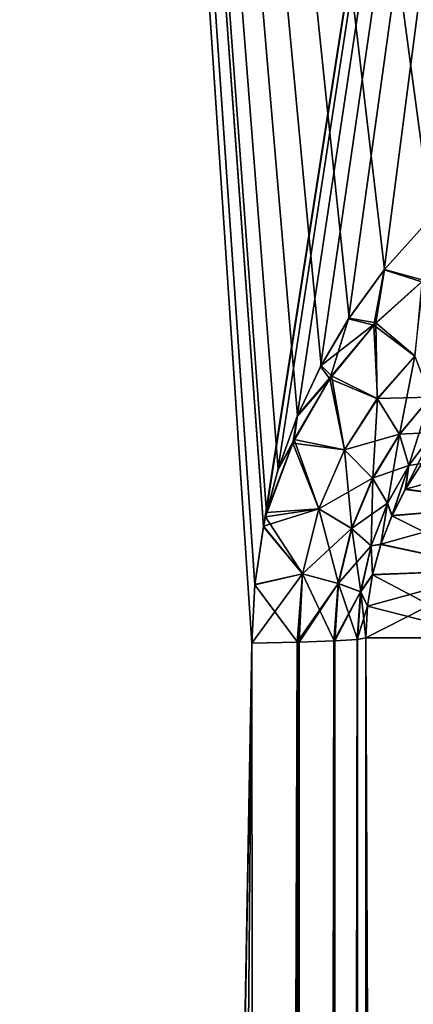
# Model space of a CAD drawing. Header units: millimetres. Extents: x -272 to -228, y -64 to 39.
# Tile 159 of 245: x -239.359 to -238.716, y -5.098 to -3.491. Entities that reach past the tile are written whole.
import ezdxf

# ---------------------------------------------------------------- set-up
doc = ezdxf.new("R2010")
doc.units = ezdxf.units.MM
doc.header["$LTSCALE"] = 26.699852
for name, color, linetype in [('113', 7, 'CONTINUOUS'), ('114', 7, 'CONTINUOUS'), ('133', 7, 'CONTINUOUS'), ('134', 7, 'CONTINUOUS'), ('139', 7, 'CONTINUOUS'), ('140', 7, 'CONTINUOUS'), ('141', 7, 'CONTINUOUS'), ('155', 7, 'CONTINUOUS'), ('156', 7, 'CONTINUOUS'), ('185', 7, 'CONTINUOUS')]:
    doc.layers.add(name, color=color, linetype=linetype)

msp = doc.modelspace()

# ---------------------------------------------------------------- linework, layer by layer
at = {"layer": '113', "color": 31, "linetype": 'Continuous', "true_color": 0xffba99}
for points in [[(-238.5877, -4.5, -1.4913), (-238.5877, -58.5, -1.4913), (-238.7936, -4.5, -13.2882), (-238.5877, -4.5, -1.4913)], [(-238.7936, -4.5, -13.2882), (-238.5877, -58.5, -1.4913), (-238.7863, -22.7923, -12.8694), (-238.7936, -4.5, -13.2882)]]:
    msp.add_3dface(points, dxfattribs=at)
at = {"layer": '114', "color": 31, "linetype": 'Continuous', "true_color": 0xffba99}
for points in [[(-238.7856, -24.4639, 12.8308), (-238.5877, -4.5, 1.4913), (-238.7936, -4.5, 13.2882), (-238.7856, -24.4639, 12.8308)], [(-238.7846, -26.942, 12.7735), (-238.5877, -4.5, 1.4913), (-238.7856, -24.4639, 12.8308), (-238.7846, -26.942, 12.7735)], [(-238.7775, -44.3075, 12.369), (-238.5877, -4.5, 1.4913), (-238.7846, -26.942, 12.7735), (-238.7775, -44.3075, 12.369)], [(-238.7766, -46.6376, 12.3143), (-238.5877, -4.5, 1.4913), (-238.7775, -44.3075, 12.369), (-238.7766, -46.6376, 12.3143)], [(-238.5877, -58.5, 1.4913), (-238.5877, -4.5, 1.4913), (-238.7766, -46.6376, 12.3143), (-238.5877, -58.5, 1.4913)]]:
    msp.add_3dface(points, dxfattribs=at)
at = {"layer": '133', "color": 31, "linetype": 'Continuous', "true_color": 0xffba99}
for points in [[(-239.3592, 1.1824, 14.0907), (-240.7047, 1.1824, 15.0124), (-239.5503, -4.2817, 14.1146), (-239.3592, 1.1824, 14.0907)], [(-239.5315, -4.3857, 14.0984), (-239.3592, 1.1824, 14.0907), (-239.5503, -4.2817, 14.1146), (-239.5315, -4.3857, 14.0984)], [(-239.5238, -4.5087, 14.09), (-239.3592, 1.1824, 14.0907), (-239.5315, -4.3857, 14.0984), (-239.5238, -4.5087, 14.09)], [(-238.9797, -4.5087, 13.6686), (-239.3592, 1.1824, 14.0907), (-239.5261, -35.2548, 13.4171), (-238.9797, -4.5087, 13.6686)], [(-239.5261, -35.2548, 13.4171), (-239.3592, 1.1824, 14.0907), (-239.526, -34.2902, 13.4384), (-239.5261, -35.2548, 13.4171)], [(-239.526, -34.2902, 13.4384), (-239.3592, 1.1824, 14.0907), (-239.5238, -4.5087, 14.09), (-239.526, -34.2902, 13.4384)], [(-238.1044, 1.1824, 13.0488), (-239.3592, 1.1824, 14.0907), (-238.2193, -3.5463, 13.0416), (-238.1044, 1.1824, 13.0488)], [(-238.2193, -3.5463, 13.0416), (-239.3592, 1.1824, 14.0907), (-238.2734, -3.5625, 13.0899), (-238.2193, -3.5463, 13.0416)], [(-238.2734, -3.5625, 13.0899), (-239.3592, 1.1824, 14.0907), (-238.3061, -3.5737, 13.1188), (-238.2734, -3.5625, 13.0899)], [(-238.3061, -3.5737, 13.1188), (-239.3592, 1.1824, 14.0907), (-238.3867, -3.6068, 13.1895), (-238.3061, -3.5737, 13.1188)], [(-238.3867, -3.6068, 13.1895), (-239.3592, 1.1824, 14.0907), (-238.4606, -3.6441, 13.2533), (-238.3867, -3.6068, 13.1895)], [(-238.4606, -3.6441, 13.2533), (-239.3592, 1.1824, 14.0907), (-238.5274, -3.6846, 13.3103), (-238.4606, -3.6441, 13.2533)], [(-238.5274, -3.6846, 13.3103), (-239.3592, 1.1824, 14.0907), (-238.5873, -3.7272, 13.3607), (-238.5274, -3.6846, 13.3103)], [(-238.5873, -3.7272, 13.3607), (-239.3592, 1.1824, 14.0907), (-238.6178, -3.7513, 13.3861), (-238.5873, -3.7272, 13.3607)], [(-238.6178, -3.7513, 13.3861), (-239.3592, 1.1824, 14.0907), (-238.6405, -3.7706, 13.4049), (-238.6178, -3.7513, 13.3861)], [(-238.6405, -3.7706, 13.4049), (-239.3592, 1.1824, 14.0907), (-238.6872, -3.8141, 13.4434), (-238.6405, -3.7706, 13.4049)], [(-238.6872, -3.8141, 13.4434), (-239.3592, 1.1824, 14.0907), (-238.7634, -3.8988, 13.5052), (-238.6872, -3.8141, 13.4434)], [(-238.7634, -3.8988, 13.5052), (-239.3592, 1.1824, 14.0907), (-238.8211, -3.9783, 13.5512), (-238.7634, -3.8988, 13.5052)], [(-238.8211, -3.9783, 13.5512), (-239.3592, 1.1824, 14.0907), (-238.8666, -4.0555, 13.5869), (-238.8211, -3.9783, 13.5512)], [(-238.8666, -4.0555, 13.5869), (-239.3592, 1.1824, 14.0907), (-238.9052, -4.1371, 13.6166), (-238.8666, -4.0555, 13.5869)], [(-238.9052, -4.1371, 13.6166), (-239.3592, 1.1824, 14.0907), (-238.9371, -4.2253, 13.6405), (-238.9052, -4.1371, 13.6166)], [(-238.9371, -4.2253, 13.6405), (-239.3592, 1.1824, 14.0907), (-238.9558, -4.2954, 13.6541), (-238.9371, -4.2253, 13.6405)], [(-238.9558, -4.2954, 13.6541), (-239.3592, 1.1824, 14.0907), (-238.9607, -4.3178, 13.6575), (-238.9558, -4.2954, 13.6541)], [(-238.9607, -4.3178, 13.6575), (-239.3592, 1.1824, 14.0907), (-238.975, -4.4129, 13.667), (-238.9607, -4.3178, 13.6575)], [(-238.975, -4.4129, 13.667), (-239.3592, 1.1824, 14.0907), (-238.9797, -4.5087, 13.6686), (-238.975, -4.4129, 13.667)], [(-238.9797, -4.5087, 13.6686), (-239.5279, -64, 12.776), (-238.965, -24.4724, 13.2057), (-238.9797, -4.5087, 13.6686)], [(-239.5279, -64, 12.776), (-238.9797, -4.5087, 13.6686), (-239.5261, -35.2548, 13.4171), (-239.5279, -64, 12.776)]]:
    msp.add_3dface(points, dxfattribs=at)
at = {"layer": '134', "color": 31, "linetype": 'Continuous', "true_color": 0xffba99}
for points in [[(-238.9797, -4.5087, -13.6686), (-239.526, -34.2912, -13.4384), (-239.3592, 1.1824, -14.0907), (-238.9797, -4.5087, -13.6686)], [(-238.975, -4.4135, -13.667), (-238.9797, -4.5087, -13.6686), (-239.3592, 1.1824, -14.0907), (-238.975, -4.4135, -13.667)], [(-238.9608, -4.3188, -13.6576), (-238.975, -4.4135, -13.667), (-239.3592, 1.1824, -14.0907), (-238.9608, -4.3188, -13.6576)], [(-238.1044, 1.1824, -13.0488), (-238.9608, -4.3188, -13.6576), (-239.3592, 1.1824, -14.0907), (-238.1044, 1.1824, -13.0488)], [(-238.9574, -4.3024, -13.6552), (-238.9608, -4.3188, -13.6576), (-238.1044, 1.1824, -13.0488), (-238.9574, -4.3024, -13.6552)], [(-238.9375, -4.2264, -13.6408), (-238.9574, -4.3024, -13.6552), (-238.1044, 1.1824, -13.0488), (-238.9375, -4.2264, -13.6408)], [(-238.9058, -4.1385, -13.617), (-238.9375, -4.2264, -13.6408), (-238.1044, 1.1824, -13.0488), (-238.9058, -4.1385, -13.617)], [(-238.8675, -4.0571, -13.5876), (-238.9058, -4.1385, -13.617), (-238.1044, 1.1824, -13.0488), (-238.8675, -4.0571, -13.5876)], [(-238.8219, -3.9795, -13.5518), (-238.8675, -4.0571, -13.5876), (-238.1044, 1.1824, -13.0488), (-238.8219, -3.9795, -13.5518)], [(-238.7636, -3.8991, -13.5054), (-238.8219, -3.9795, -13.5518), (-238.1044, 1.1824, -13.0488), (-238.7636, -3.8991, -13.5054)], [(-238.6863, -3.8133, -13.4427), (-238.7636, -3.8991, -13.5054), (-238.1044, 1.1824, -13.0488), (-238.6863, -3.8133, -13.4427)], [(-239.5279, -64, -12.776), (-239.5261, -35.2711, -13.4167), (-238.9797, -4.5087, -13.6686), (-239.5279, -64, -12.776)], [(-238.9649, -24.6023, -13.2027), (-239.5279, -64, -12.776), (-238.9797, -4.5087, -13.6686), (-238.9649, -24.6023, -13.2027)], [(-239.5261, -35.2711, -13.4167), (-239.526, -34.2912, -13.4384), (-238.9797, -4.5087, -13.6686), (-239.5261, -35.2711, -13.4167)]]:
    msp.add_3dface(points, dxfattribs=at)
at = {"layer": '139', "color": 31, "linetype": 'Continuous', "true_color": 0xffba99}
for points in [[(-238.9797, -4.5087, 13.6686), (-238.965, -24.4724, 13.2057), (-238.9059, -4.507, 13.5952), (-238.9797, -4.5087, 13.6686)], [(-238.965, -24.4724, 13.2057), (-238.8907, -24.3206, 13.1322), (-238.9059, -4.507, 13.5952), (-238.965, -24.4724, 13.2057)], [(-238.9059, -4.507, 13.5952), (-238.8907, -24.3206, 13.1322), (-238.9027, -4.5069, 13.5913), (-238.9059, -4.507, 13.5952)], [(-238.9027, -4.5069, 13.5913), (-238.8907, -24.3206, 13.1322), (-238.8458, -4.5049, 13.502), (-238.9027, -4.5069, 13.5913)], [(-238.8907, -24.3206, 13.1322), (-238.8345, -24.3185, 13.0412), (-238.8458, -4.5049, 13.502), (-238.8907, -24.3206, 13.1322)], [(-238.8458, -4.5049, 13.502), (-238.8345, -24.3185, 13.0412), (-238.8444, -4.5048, 13.4991), (-238.8458, -4.5049, 13.502)], [(-238.8444, -4.5048, 13.4991), (-238.8345, -24.3185, 13.0412), (-238.8078, -4.5025, 13.398), (-238.8444, -4.5048, 13.4991)], [(-238.8345, -24.3185, 13.0412), (-238.799, -24.3161, 12.9404), (-238.8078, -4.5025, 13.398), (-238.8345, -24.3185, 13.0412)], [(-238.7856, -24.4639, 12.8308), (-238.7936, -4.5, 13.2882), (-238.8078, -4.5025, 13.398), (-238.7856, -24.4639, 12.8308)], [(-238.799, -24.3161, 12.9404), (-238.7856, -24.4639, 12.8308), (-238.8078, -4.5025, 13.398), (-238.799, -24.3161, 12.9404)]]:
    msp.add_3dface(points, dxfattribs=at)
at = {"layer": '140', "color": 31, "linetype": 'Continuous', "true_color": 0xffba99}
for points in [[(-238.5382, -4.2831, 1.4921), (-238.4786, -4.1883, 1.4932), (-238.7291, -4.2573, 13.1943), (-238.5382, -4.2831, 1.4921)], [(-238.7291, -4.2573, 13.1943), (-238.4786, -4.1883, 1.4932), (-238.7021, -4.2152, 13.152), (-238.7291, -4.2573, 13.1943)], [(-238.7509, -4.3002, 13.228), (-238.5382, -4.2831, 1.4921), (-238.7291, -4.2573, 13.1943), (-238.7509, -4.3002, 13.228)], [(-238.5751, -4.3887, 1.4915), (-238.5382, -4.2831, 1.4921), (-238.769, -4.347, 13.2553), (-238.5751, -4.3887, 1.4915)], [(-238.769, -4.347, 13.2553), (-238.5382, -4.2831, 1.4921), (-238.7509, -4.3002, 13.228), (-238.769, -4.347, 13.2553)], [(-238.7826, -4.3967, 13.275), (-238.5751, -4.3887, 1.4915), (-238.769, -4.347, 13.2553), (-238.7826, -4.3967, 13.275)], [(-238.7936, -4.5, 13.2882), (-238.5877, -4.5, 1.4913), (-238.5751, -4.3887, 1.4915), (-238.7936, -4.5, 13.2882)], [(-238.7936, -4.5, 13.2882), (-238.5751, -4.3887, 1.4915), (-238.7908, -4.4481, 13.2861), (-238.7936, -4.5, 13.2882)], [(-238.7908, -4.4481, 13.2861), (-238.5751, -4.3887, 1.4915), (-238.7826, -4.3967, 13.275), (-238.7908, -4.4481, 13.2861)]]:
    msp.add_3dface(points, dxfattribs=at)
at = {"layer": '141', "color": 31, "linetype": 'Continuous', "true_color": 0xffba99}
for points in [[(-238.7024, -4.2156, -13.1524), (-238.5382, -4.2831, -1.4921), (-238.7295, -4.258, -13.195), (-238.7024, -4.2156, -13.1524)], [(-238.7295, -4.258, -13.195), (-238.5382, -4.2831, -1.4921), (-238.7512, -4.3009, -13.2285), (-238.7295, -4.258, -13.195)], [(-238.5382, -4.2831, -1.4921), (-238.5751, -4.3887, -1.4915), (-238.7512, -4.3009, -13.2285), (-238.5382, -4.2831, -1.4921)], [(-238.7512, -4.3009, -13.2285), (-238.5751, -4.3887, -1.4915), (-238.7692, -4.3476, -13.2556), (-238.7512, -4.3009, -13.2285)], [(-238.7692, -4.3476, -13.2556), (-238.5751, -4.3887, -1.4915), (-238.7827, -4.3972, -13.2752), (-238.7692, -4.3476, -13.2556)], [(-238.7827, -4.3972, -13.2752), (-238.5877, -4.5, -1.4913), (-238.7909, -4.4484, -13.2861), (-238.7827, -4.3972, -13.2752)], [(-238.5751, -4.3887, -1.4915), (-238.5877, -4.5, -1.4913), (-238.7827, -4.3972, -13.2752), (-238.5751, -4.3887, -1.4915)], [(-238.5877, -4.5, -1.4913), (-238.7936, -4.5, -13.2882), (-238.7909, -4.4484, -13.2861), (-238.5877, -4.5, -1.4913)]]:
    msp.add_3dface(points, dxfattribs=at)
at = {"layer": '155', "color": 31, "linetype": 'Continuous', "true_color": 0xffba99}
for points in [[(-238.9649, -24.6023, -13.2027), (-238.9797, -4.5087, -13.6686), (-238.9055, -4.507, -13.5947), (-238.9649, -24.6023, -13.2027)], [(-238.9027, -4.5069, -13.5913), (-238.9649, -24.6023, -13.2027), (-238.9055, -4.507, -13.5947), (-238.9027, -4.5069, -13.5913)], [(-238.9649, -24.6023, -13.2027), (-238.9027, -4.5069, -13.5913), (-238.8907, -24.3404, -13.1317), (-238.9649, -24.6023, -13.2027)], [(-238.9027, -4.5069, -13.5913), (-238.8456, -4.5049, -13.5015), (-238.8907, -24.3404, -13.1317), (-238.9027, -4.5069, -13.5913)], [(-238.8456, -4.5049, -13.5015), (-238.8444, -4.5048, -13.4991), (-238.8907, -24.3404, -13.1317), (-238.8456, -4.5049, -13.5015)], [(-238.8907, -24.3404, -13.1317), (-238.8444, -4.5048, -13.4991), (-238.8345, -24.3383, -13.0407), (-238.8907, -24.3404, -13.1317)], [(-238.8444, -4.5048, -13.4991), (-238.8074, -4.5025, -13.3964), (-238.8345, -24.3383, -13.0407), (-238.8444, -4.5048, -13.4991)], [(-238.8345, -24.3383, -13.0407), (-238.8074, -4.5025, -13.3964), (-238.7989, -24.336, -12.9399), (-238.8345, -24.3383, -13.0407)], [(-238.8074, -4.5025, -13.3964), (-238.7936, -4.5, -13.2882), (-238.7989, -24.336, -12.9399), (-238.8074, -4.5025, -13.3964)], [(-238.7936, -4.5, -13.2882), (-238.7863, -22.7923, -12.8694), (-238.7989, -24.336, -12.9399), (-238.7936, -4.5, -13.2882)]]:
    msp.add_3dface(points, dxfattribs=at)
at = {"layer": '156', "color": 31, "linetype": 'Continuous', "true_color": 0xffba99}
for points in [[(-238.7636, -3.8991, -13.5054), (-238.6863, -3.8133, -13.4427), (-238.702, -3.9192, -13.4466), (-238.7636, -3.8991, -13.5054)], [(-238.8219, -3.9795, -13.5518), (-238.7636, -3.8991, -13.5054), (-238.7805, -3.9897, -13.5143), (-238.8219, -3.9795, -13.5518)], [(-238.7805, -3.9897, -13.5143), (-238.7636, -3.8991, -13.5054), (-238.702, -3.9192, -13.4466), (-238.7805, -3.9897, -13.5143)], [(-238.7805, -3.9897, -13.5143), (-238.702, -3.9192, -13.4466), (-238.7134, -4.0403, -13.4248), (-238.7805, -3.9897, -13.5143)], [(-238.8675, -4.0571, -13.5876), (-238.8219, -3.9795, -13.5518), (-238.8523, -4.0774, -13.5736), (-238.8675, -4.0571, -13.5876)], [(-238.8523, -4.0774, -13.5736), (-238.8219, -3.9795, -13.5518), (-238.7805, -3.9897, -13.5143), (-238.8523, -4.0774, -13.5736)], [(-238.8523, -4.0774, -13.5736), (-238.7805, -3.9897, -13.5143), (-238.7748, -4.1099, -13.483), (-238.8523, -4.0774, -13.5736)], [(-238.7748, -4.1099, -13.483), (-238.7805, -3.9897, -13.5143), (-238.7134, -4.0403, -13.4248), (-238.7748, -4.1099, -13.483)], [(-238.7748, -4.1099, -13.483), (-238.7134, -4.0403, -13.4248), (-238.7386, -4.168, -13.3957), (-238.7748, -4.1099, -13.483)], [(-238.7134, -4.0403, -13.4248), (-238.688, -4.1072, -13.3402), (-238.7386, -4.168, -13.3957), (-238.7134, -4.0403, -13.4248)], [(-238.9058, -4.1385, -13.617), (-238.8675, -4.0571, -13.5876), (-238.8523, -4.0774, -13.5736), (-238.9058, -4.1385, -13.617)], [(-238.913, -4.1822, -13.6217), (-238.9058, -4.1385, -13.617), (-238.8523, -4.0774, -13.5736), (-238.913, -4.1822, -13.6217)], [(-238.913, -4.1822, -13.6217), (-238.8523, -4.0774, -13.5736), (-238.8283, -4.1933, -13.5316), (-238.913, -4.1822, -13.6217)], [(-238.8283, -4.1933, -13.5316), (-238.8523, -4.0774, -13.5736), (-238.7748, -4.1099, -13.483), (-238.8283, -4.1933, -13.5316)], [(-238.8283, -4.1933, -13.5316), (-238.7748, -4.1099, -13.483), (-238.7825, -4.2397, -13.442), (-238.8283, -4.1933, -13.5316)], [(-238.7748, -4.1099, -13.483), (-238.7386, -4.168, -13.3957), (-238.7825, -4.2397, -13.442), (-238.7748, -4.1099, -13.483)], [(-238.688, -4.1072, -13.3402), (-238.7236, -4.2187, -13.2983), (-238.7386, -4.168, -13.3957), (-238.688, -4.1072, -13.3402)], [(-238.6831, -4.165, -13.2457), (-238.7236, -4.2187, -13.2983), (-238.688, -4.1072, -13.3402), (-238.6831, -4.165, -13.2457)], [(-238.9375, -4.2264, -13.6408), (-238.9058, -4.1385, -13.617), (-238.913, -4.1822, -13.6217), (-238.9375, -4.2264, -13.6408)], [(-238.7386, -4.168, -13.3957), (-238.7583, -4.2805, -13.3418), (-238.7825, -4.2397, -13.442), (-238.7386, -4.168, -13.3957)], [(-238.7236, -4.2187, -13.2983), (-238.7583, -4.2805, -13.3418), (-238.7386, -4.168, -13.3957), (-238.7236, -4.2187, -13.2983)], [(-238.7024, -4.2156, -13.1524), (-238.7295, -4.258, -13.195), (-238.6831, -4.165, -13.2457), (-238.7024, -4.2156, -13.1524)], [(-238.6831, -4.165, -13.2457), (-238.7295, -4.258, -13.195), (-238.7236, -4.2187, -13.2983), (-238.6831, -4.165, -13.2457)], [(-238.9574, -4.3024, -13.6552), (-238.9375, -4.2264, -13.6408), (-238.913, -4.1822, -13.6217), (-238.9574, -4.3024, -13.6552)], [(-238.9574, -4.3024, -13.6552), (-238.913, -4.1822, -13.6217), (-238.8703, -4.2894, -13.5681), (-238.9574, -4.3024, -13.6552)], [(-238.8703, -4.2894, -13.5681), (-238.913, -4.1822, -13.6217), (-238.8283, -4.1933, -13.5316), (-238.8703, -4.2894, -13.5681)], [(-238.8703, -4.2894, -13.5681), (-238.8283, -4.1933, -13.5316), (-238.8168, -4.3214, -13.4765), (-238.8703, -4.2894, -13.5681)], [(-238.8283, -4.1933, -13.5316), (-238.7825, -4.2397, -13.442), (-238.8168, -4.3214, -13.4765), (-238.8283, -4.1933, -13.5316)], [(-238.7236, -4.2187, -13.2983), (-238.7512, -4.3009, -13.2285), (-238.7583, -4.2805, -13.3418), (-238.7236, -4.2187, -13.2983)], [(-238.7295, -4.258, -13.195), (-238.7512, -4.3009, -13.2285), (-238.7236, -4.2187, -13.2983), (-238.7295, -4.258, -13.195)], [(-238.7825, -4.2397, -13.442), (-238.7851, -4.3497, -13.3741), (-238.8168, -4.3214, -13.4765), (-238.7825, -4.2397, -13.442)], [(-238.7583, -4.2805, -13.3418), (-238.7851, -4.3497, -13.3741), (-238.7825, -4.2397, -13.442), (-238.7583, -4.2805, -13.3418)], [(-238.8969, -4.3956, -13.5898), (-238.9574, -4.3024, -13.6552), (-238.8703, -4.2894, -13.5681), (-238.8969, -4.3956, -13.5898)], [(-238.8969, -4.3956, -13.5898), (-238.8703, -4.2894, -13.5681), (-238.8385, -4.4111, -13.4969), (-238.8969, -4.3956, -13.5898)], [(-238.8703, -4.2894, -13.5681), (-238.8168, -4.3214, -13.4765), (-238.8385, -4.4111, -13.4969), (-238.8703, -4.2894, -13.5681)], [(-238.7583, -4.2805, -13.3418), (-238.7692, -4.3476, -13.2556), (-238.7851, -4.3497, -13.3741), (-238.7583, -4.2805, -13.3418)], [(-238.7512, -4.3009, -13.2285), (-238.7692, -4.3476, -13.2556), (-238.7583, -4.2805, -13.3418), (-238.7512, -4.3009, -13.2285)], [(-238.9608, -4.3188, -13.6576), (-238.9574, -4.3024, -13.6552), (-238.8969, -4.3956, -13.5898), (-238.9608, -4.3188, -13.6576)], [(-238.975, -4.4135, -13.667), (-238.9608, -4.3188, -13.6576), (-238.8969, -4.3956, -13.5898), (-238.975, -4.4135, -13.667)], [(-238.8168, -4.3214, -13.4765), (-238.8021, -4.4246, -13.3931), (-238.8385, -4.4111, -13.4969), (-238.8168, -4.3214, -13.4765)], [(-238.7851, -4.3497, -13.3741), (-238.8021, -4.4246, -13.3931), (-238.8168, -4.3214, -13.4765), (-238.7851, -4.3497, -13.3741)], [(-238.7851, -4.3497, -13.3741), (-238.7827, -4.3972, -13.2752), (-238.8021, -4.4246, -13.3931), (-238.7851, -4.3497, -13.3741)], [(-238.7692, -4.3476, -13.2556), (-238.7827, -4.3972, -13.2752), (-238.7851, -4.3497, -13.3741), (-238.7692, -4.3476, -13.2556)], [(-238.9055, -4.507, -13.5947), (-238.975, -4.4135, -13.667), (-238.8969, -4.3956, -13.5898), (-238.9055, -4.507, -13.5947)], [(-238.9027, -4.5069, -13.5913), (-238.9055, -4.507, -13.5947), (-238.8969, -4.3956, -13.5898), (-238.9027, -4.5069, -13.5913)], [(-238.8456, -4.5049, -13.5015), (-238.9027, -4.5069, -13.5913), (-238.8969, -4.3956, -13.5898), (-238.8456, -4.5049, -13.5015)], [(-238.8456, -4.5049, -13.5015), (-238.8969, -4.3956, -13.5898), (-238.8385, -4.4111, -13.4969), (-238.8456, -4.5049, -13.5015)], [(-238.7827, -4.3972, -13.2752), (-238.7909, -4.4484, -13.2861), (-238.8021, -4.4246, -13.3931), (-238.7827, -4.3972, -13.2752)], [(-238.9797, -4.5087, -13.6686), (-238.975, -4.4135, -13.667), (-238.9055, -4.507, -13.5947), (-238.9797, -4.5087, -13.6686)], [(-238.8444, -4.5048, -13.4991), (-238.8456, -4.5049, -13.5015), (-238.8385, -4.4111, -13.4969), (-238.8444, -4.5048, -13.4991)], [(-238.8074, -4.5025, -13.3964), (-238.8444, -4.5048, -13.4991), (-238.8385, -4.4111, -13.4969), (-238.8074, -4.5025, -13.3964)], [(-238.8021, -4.4246, -13.3931), (-238.8074, -4.5025, -13.3964), (-238.8385, -4.4111, -13.4969), (-238.8021, -4.4246, -13.3931)], [(-238.7936, -4.5, -13.2882), (-238.8074, -4.5025, -13.3964), (-238.8021, -4.4246, -13.3931), (-238.7936, -4.5, -13.2882)], [(-238.7909, -4.4484, -13.2861), (-238.7936, -4.5, -13.2882), (-238.8021, -4.4246, -13.3931), (-238.7909, -4.4484, -13.2861)]]:
    msp.add_3dface(points, dxfattribs=at)
at = {"layer": '185', "color": 31, "linetype": 'Continuous', "true_color": 0xffba99}
for points in [[(-238.6872, -3.8141, 13.4434), (-238.7634, -3.8988, 13.5052), (-238.6992, -3.9164, 13.4442), (-238.6872, -3.8141, 13.4434)], [(-238.7634, -3.8988, 13.5052), (-238.8211, -3.9783, 13.5512), (-238.7776, -3.9861, 13.5119), (-238.7634, -3.8988, 13.5052)], [(-238.7634, -3.8988, 13.5052), (-238.7776, -3.9861, 13.5119), (-238.6992, -3.9164, 13.4442), (-238.7634, -3.8988, 13.5052)], [(-238.6992, -3.9164, 13.4442), (-238.7776, -3.9861, 13.5119), (-238.7136, -4.0399, 13.4252), (-238.6992, -3.9164, 13.4442)], [(-238.8211, -3.9783, 13.5512), (-238.8666, -4.0555, 13.5869), (-238.7776, -3.9861, 13.5119), (-238.8211, -3.9783, 13.5512)], [(-238.8666, -4.0555, 13.5869), (-238.8495, -4.0726, 13.5714), (-238.7776, -3.9861, 13.5119), (-238.8666, -4.0555, 13.5869)], [(-238.7776, -3.9861, 13.5119), (-238.8495, -4.0726, 13.5714), (-238.775, -4.1096, 13.4834), (-238.7776, -3.9861, 13.5119)], [(-238.7136, -4.0399, 13.4252), (-238.7776, -3.9861, 13.5119), (-238.775, -4.1096, 13.4834), (-238.7136, -4.0399, 13.4252)], [(-238.7136, -4.0399, 13.4252), (-238.775, -4.1096, 13.4834), (-238.688, -4.1069, 13.3406), (-238.7136, -4.0399, 13.4252)], [(-238.8666, -4.0555, 13.5869), (-238.9052, -4.1371, 13.6166), (-238.8495, -4.0726, 13.5714), (-238.8666, -4.0555, 13.5869)], [(-238.9052, -4.1371, 13.6166), (-238.9106, -4.1763, 13.62), (-238.8495, -4.0726, 13.5714), (-238.9052, -4.1371, 13.6166)], [(-238.8495, -4.0726, 13.5714), (-238.9106, -4.1763, 13.62), (-238.8286, -4.1931, 13.5321), (-238.8495, -4.0726, 13.5714)], [(-238.775, -4.1096, 13.4834), (-238.8495, -4.0726, 13.5714), (-238.8286, -4.1931, 13.5321), (-238.775, -4.1096, 13.4834)], [(-238.775, -4.1096, 13.4834), (-238.8286, -4.1931, 13.5321), (-238.7387, -4.1677, 13.3962), (-238.775, -4.1096, 13.4834)], [(-238.775, -4.1096, 13.4834), (-238.7387, -4.1677, 13.3962), (-238.688, -4.1069, 13.3406), (-238.775, -4.1096, 13.4834)], [(-238.7387, -4.1677, 13.3962), (-238.683, -4.1647, 13.2462), (-238.688, -4.1069, 13.3406), (-238.7387, -4.1677, 13.3962)], [(-238.9052, -4.1371, 13.6166), (-238.9371, -4.2253, 13.6405), (-238.9106, -4.1763, 13.62), (-238.9052, -4.1371, 13.6166)], [(-238.9371, -4.2253, 13.6405), (-238.9558, -4.2954, 13.6541), (-238.9106, -4.1763, 13.62), (-238.9371, -4.2253, 13.6405)], [(-238.9106, -4.1763, 13.62), (-238.9558, -4.2954, 13.6541), (-238.8706, -4.2893, 13.5685), (-238.9106, -4.1763, 13.62)], [(-238.8286, -4.1931, 13.5321), (-238.9106, -4.1763, 13.62), (-238.8706, -4.2893, 13.5685), (-238.8286, -4.1931, 13.5321)], [(-238.8286, -4.1931, 13.5321), (-238.7827, -4.2394, 13.4425), (-238.7387, -4.1677, 13.3962), (-238.8286, -4.1931, 13.5321)], [(-238.7827, -4.2394, 13.4425), (-238.7236, -4.2185, 13.2989), (-238.7387, -4.1677, 13.3962), (-238.7827, -4.2394, 13.4425)], [(-238.7236, -4.2185, 13.2989), (-238.683, -4.1647, 13.2462), (-238.7387, -4.1677, 13.3962), (-238.7236, -4.2185, 13.2989)], [(-238.7236, -4.2185, 13.2989), (-238.7021, -4.2152, 13.152), (-238.683, -4.1647, 13.2462), (-238.7236, -4.2185, 13.2989)], [(-238.8286, -4.1931, 13.5321), (-238.8706, -4.2893, 13.5685), (-238.7827, -4.2394, 13.4425), (-238.8286, -4.1931, 13.5321)], [(-238.7583, -4.2803, 13.3424), (-238.7236, -4.2185, 13.2989), (-238.7827, -4.2394, 13.4425), (-238.7583, -4.2803, 13.3424)], [(-238.7583, -4.2803, 13.3424), (-238.7509, -4.3002, 13.228), (-238.7236, -4.2185, 13.2989), (-238.7583, -4.2803, 13.3424)], [(-238.7509, -4.3002, 13.228), (-238.7291, -4.2573, 13.1943), (-238.7236, -4.2185, 13.2989), (-238.7509, -4.3002, 13.228)], [(-238.7291, -4.2573, 13.1943), (-238.7021, -4.2152, 13.152), (-238.7236, -4.2185, 13.2989), (-238.7291, -4.2573, 13.1943)], [(-238.8706, -4.2893, 13.5685), (-238.817, -4.3213, 13.477), (-238.7827, -4.2394, 13.4425), (-238.8706, -4.2893, 13.5685)], [(-238.817, -4.3213, 13.477), (-238.7583, -4.2803, 13.3424), (-238.7827, -4.2394, 13.4425), (-238.817, -4.3213, 13.477)], [(-238.9558, -4.2954, 13.6541), (-238.9607, -4.3178, 13.6575), (-238.8706, -4.2893, 13.5685), (-238.9558, -4.2954, 13.6541)], [(-238.8706, -4.2893, 13.5685), (-238.9607, -4.3178, 13.6575), (-238.8973, -4.3955, 13.5902), (-238.8706, -4.2893, 13.5685)], [(-238.8706, -4.2893, 13.5685), (-238.8973, -4.3955, 13.5902), (-238.817, -4.3213, 13.477), (-238.8706, -4.2893, 13.5685)], [(-238.7852, -4.3496, 13.3746), (-238.7583, -4.2803, 13.3424), (-238.817, -4.3213, 13.477), (-238.7852, -4.3496, 13.3746)], [(-238.7852, -4.3496, 13.3746), (-238.769, -4.347, 13.2553), (-238.7583, -4.2803, 13.3424), (-238.7852, -4.3496, 13.3746)], [(-238.769, -4.347, 13.2553), (-238.7509, -4.3002, 13.228), (-238.7583, -4.2803, 13.3424), (-238.769, -4.347, 13.2553)], [(-238.9607, -4.3178, 13.6575), (-238.975, -4.4129, 13.667), (-238.8973, -4.3955, 13.5902), (-238.9607, -4.3178, 13.6575)], [(-238.8973, -4.3955, 13.5902), (-238.8388, -4.411, 13.4974), (-238.817, -4.3213, 13.477), (-238.8973, -4.3955, 13.5902)], [(-238.8388, -4.411, 13.4974), (-238.7852, -4.3496, 13.3746), (-238.817, -4.3213, 13.477), (-238.8388, -4.411, 13.4974)], [(-238.8022, -4.4246, 13.3936), (-238.7852, -4.3496, 13.3746), (-238.8388, -4.411, 13.4974), (-238.8022, -4.4246, 13.3936)], [(-238.8022, -4.4246, 13.3936), (-238.7826, -4.3967, 13.275), (-238.7852, -4.3496, 13.3746), (-238.8022, -4.4246, 13.3936)], [(-238.7826, -4.3967, 13.275), (-238.769, -4.347, 13.2553), (-238.7852, -4.3496, 13.3746), (-238.7826, -4.3967, 13.275)], [(-238.975, -4.4129, 13.667), (-238.9797, -4.5087, 13.6686), (-238.8973, -4.3955, 13.5902), (-238.975, -4.4129, 13.667)], [(-238.9797, -4.5087, 13.6686), (-238.9059, -4.507, 13.5952), (-238.8973, -4.3955, 13.5902), (-238.9797, -4.5087, 13.6686)], [(-238.8973, -4.3955, 13.5902), (-238.9059, -4.507, 13.5952), (-238.8388, -4.411, 13.4974), (-238.8973, -4.3955, 13.5902)], [(-238.7908, -4.4481, 13.2861), (-238.7826, -4.3967, 13.275), (-238.8022, -4.4246, 13.3936), (-238.7908, -4.4481, 13.2861)], [(-238.9059, -4.507, 13.5952), (-238.9027, -4.5069, 13.5913), (-238.8388, -4.411, 13.4974), (-238.9059, -4.507, 13.5952)], [(-238.9027, -4.5069, 13.5913), (-238.8458, -4.5049, 13.502), (-238.8388, -4.411, 13.4974), (-238.9027, -4.5069, 13.5913)], [(-238.8458, -4.5049, 13.502), (-238.8022, -4.4246, 13.3936), (-238.8388, -4.411, 13.4974), (-238.8458, -4.5049, 13.502)], [(-238.8458, -4.5049, 13.502), (-238.8444, -4.5048, 13.4991), (-238.8022, -4.4246, 13.3936), (-238.8458, -4.5049, 13.502)], [(-238.8444, -4.5048, 13.4991), (-238.8078, -4.5025, 13.398), (-238.8022, -4.4246, 13.3936), (-238.8444, -4.5048, 13.4991)], [(-238.8078, -4.5025, 13.398), (-238.7908, -4.4481, 13.2861), (-238.8022, -4.4246, 13.3936), (-238.8078, -4.5025, 13.398)], [(-238.8078, -4.5025, 13.398), (-238.7936, -4.5, 13.2882), (-238.7908, -4.4481, 13.2861), (-238.8078, -4.5025, 13.398)]]:
    msp.add_3dface(points, dxfattribs=at)

doc.saveas('drawing.dxf')
